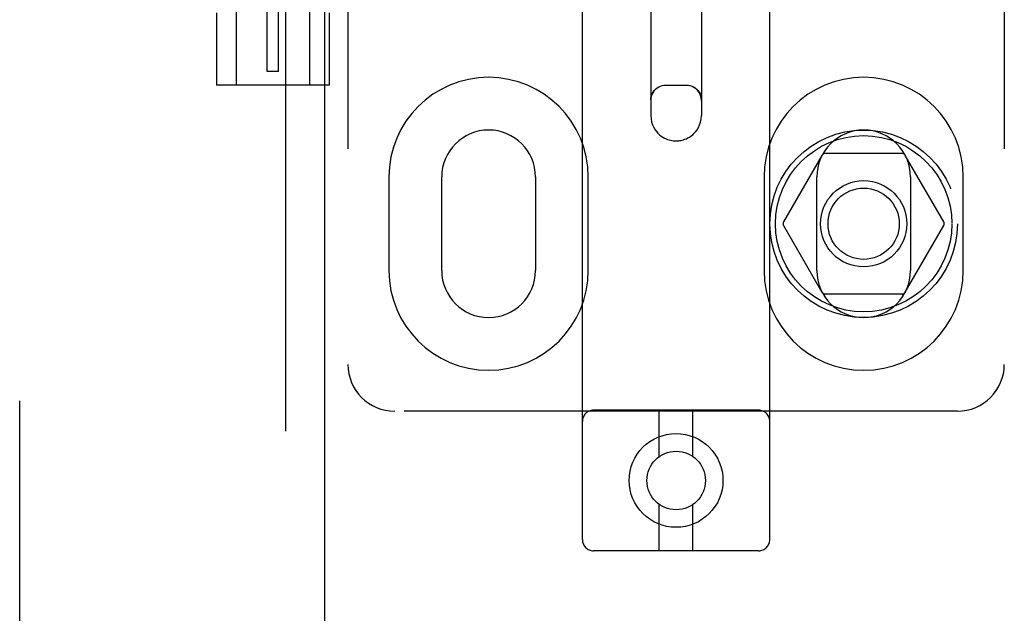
# Model space of a CAD drawing. Header units: inches. Extents: x 0 to 268, y 0 to 174.
# Tile 10 of 92: x 89.54 to 92.16, y 84.61 to 86.19. Entities that reach past the tile are written whole.
import ezdxf

# ---------------------------------------------------------------- set-up
doc = ezdxf.new("R2010")
doc.units = ezdxf.units.IN
doc.header["$LTSCALE"] = 14.749625
doc.header["$MEASUREMENT"] = 0
doc.linetypes.add('HIDDEN', pattern=[0.2, 0.1, -0.1])
doc.layers.add('DEFAULT_2', color=8, linetype='HIDDEN')
doc.layers.add('LEFTHAND_DOOR_ASSEMBLY', color=7, linetype='CONTINUOUS')

msp = doc.modelspace()

# ---------------------------------------------------------------- linework, layer by layer
at = {"layer": 'DEFAULT_2', "color": 8, "linetype": 'HIDDEN'}
for p, q in [((89.5397, 51.2521), (89.5397, 124.2941)), ((91.0397, 84.8059), (91.0397, 90.3065)), ((91.5397, 84.8059), (91.5397, 90.3065)), ((90.4147, 90.2731), (90.4147, 85.2731)), ((92.1647, 90.2731), (92.1647, 85.2731)), ((91.2222, 87.0461), (91.2222, 85.9365)), ((91.3572, 87.0461), (91.3572, 85.9365)), ((90.1172, 86.4606), (90.1172, 86.0181)), ((90.3122, 86.4606), (90.3122, 86.0181)), ((90.1997, 86.0541), (90.1997, 86.3041)), ((90.2297, 86.0541), (90.2297, 86.3041)), ((90.0647, 86.2111), (90.0647, 86.0181)), ((90.3647, 86.2111), (90.3647, 86.0181)), ((90.2297, 86.0541), (90.1997, 86.0541)), ((90.3647, 86.0181), (90.0647, 86.0181)), ((91.3172, 86.0172), (91.2622, 86.0172)), ((91.6785, 85.8306), (91.5761, 85.6531)), ((91.8922, 85.8356), (91.6872, 85.8356)), ((92.0033, 85.6531), (91.9008, 85.8306)), ((90.5241, 85.7731), (90.5241, 85.5231)), ((90.6647, 85.5231), (90.6647, 85.7731)), ((90.9147, 85.7731), (90.9147, 85.5231)), ((91.0553, 85.5231), (91.0553, 85.7731)), ((91.5241, 85.7731), (91.5241, 85.5231)), ((91.6647, 85.5231), (91.6647, 85.7731)), ((91.9147, 85.7731), (91.9147, 85.5231)), ((92.0553, 85.5231), (92.0553, 85.7731)), ((91.5761, 85.6431), (91.6785, 85.4656)), ((91.9008, 85.4656), (92.0033, 85.6431)), ((91.8922, 85.4606), (91.6872, 85.4606)), ((92.0397, 85.1481), (90.5397, 85.1481)), ((91.5097, 85.1509), (91.0697, 85.1509)), ((91.2447, 85.0272), (91.2447, 85.1509)), ((91.3347, 85.0272), (91.3347, 85.1509)), ((91.2447, 84.7759), (91.2447, 84.8997)), ((91.3347, 84.7759), (91.3347, 84.8997)), ((91.5097, 84.7759), (91.0697, 84.7759))]:
    msp.add_line(p, q, dxfattribs=at)
for points in [[(91.2222, 85.9783), (91.2226, 85.9841), (91.2238, 85.9896), (91.2258, 85.9947), (91.2284, 85.9995), (91.2316, 86.0038), (91.2352, 86.0075), (91.2392, 86.0107), (91.2436, 86.0133), (91.2481, 86.0154), (91.2527, 86.0168), (91.2575, 86.0176), (91.2622, 86.0179)], [(91.2622, 86.0172), (91.257, 86.0168), (91.2518, 86.0158), (91.2469, 86.0141), (91.2422, 86.0118), (91.2379, 86.0089), (91.2339, 86.0055), (91.2305, 86.0015), (91.2276, 85.9972), (91.2252, 85.9925), (91.2236, 85.9875), (91.2225, 85.9824), (91.2222, 85.9772)], [(91.3172, 86.0179), (91.3219, 86.0176), (91.3266, 86.0168), (91.3313, 86.0154), (91.3358, 86.0133), (91.3402, 86.0107), (91.3442, 86.0075), (91.3478, 86.0038), (91.351, 85.9995), (91.3536, 85.9947), (91.3555, 85.9896), (91.3568, 85.9841), (91.3572, 85.9783)], [(91.3572, 85.9772), (91.3568, 85.9824), (91.3558, 85.9875), (91.3541, 85.9925), (91.3518, 85.9972), (91.3489, 86.0015), (91.3455, 86.0055), (91.3415, 86.0089), (91.3372, 86.0118), (91.3325, 86.0141), (91.3275, 86.0158), (91.3224, 86.0168), (91.3172, 86.0172)], [(91.2222, 85.9365), (91.2228, 85.9277), (91.2244, 85.9194), (91.2269, 85.9118), (91.2301, 85.9049), (91.2336, 85.899), (91.2374, 85.8939), (91.2414, 85.8894), (91.2456, 85.8854), (91.25, 85.882), (91.2544, 85.879), (91.2587, 85.8766), (91.2629, 85.8746), (91.267, 85.873), (91.2709, 85.8717), (91.2747, 85.8707), (91.2783, 85.87), (91.2816, 85.8695), (91.2848, 85.8692), (91.2878, 85.8691), (91.2908, 85.869), (91.2937, 85.8692), (91.2967, 85.8694), (91.2997, 85.8698), (91.3029, 85.8703), (91.3062, 85.8711), (91.3097, 85.8721), (91.3134, 85.8733), (91.3173, 85.8749), (91.3213, 85.8769), (91.3255, 85.8793), (91.3298, 85.8822), (91.334, 85.8856), (91.338, 85.8894), (91.342, 85.8939), (91.3458, 85.899), (91.3493, 85.9048), (91.3524, 85.9117), (91.355, 85.9194), (91.3566, 85.9277), (91.3572, 85.9365)]]:
    msp.add_lwpolyline(points, dxfattribs=at)
for centre, radius in [((91.7897, 85.6481), 0.25), ((91.7897, 85.6481), 0.235), ((91.7897, 85.6481), 0.115), ((91.7897, 85.6481), 0.095), ((91.2897, 84.9634), 0.125), ((91.2897, 84.9634), 0.078)]:
    msp.add_circle(centre, radius, dxfattribs=at)
for centre, radius, start, end in [((90.7897, 85.7731), 0.2656, 0, 180), ((91.7897, 85.7731), 0.2656, 0, 180), ((90.7897, 85.7731), 0.125, 0, 180), ((91.7897, 85.7731), 0.125, 0, 180), ((91.6872, 85.8256), 0.01, 90.0034, 149.9992), ((91.8922, 85.8256), 0.01, 30.0031, 89.9988), ((91.5847, 85.6481), 0.01, 150.0037, 209.9986), ((91.9946, 85.6481), 0.01, 330.0037, 29.9986), ((90.7897, 85.5231), 0.2656, 180, 360), ((90.7897, 85.5231), 0.125, 180, 360), ((91.7897, 85.5231), 0.2656, 180, 360), ((91.7897, 85.5231), 0.125, 180, 360), ((91.6872, 85.4706), 0.01, 210.0031, 269.9988), ((91.8922, 85.4706), 0.01, 270.0034, 329.9992), ((90.5397, 85.2731), 0.125, 180, 270), ((92.0397, 85.2731), 0.125, 270, 360), ((91.0697, 85.1209), 0.03, 90, 180), ((91.5097, 85.1209), 0.03, 0, 90), ((91.0697, 84.8059), 0.03, 180, 270), ((91.5097, 84.8059), 0.03, 270, 360)]:
    msp.add_arc(centre, radius, start, end, dxfattribs=at)
msp.add_ellipse((91.2897, 86.0184), major_axis=(0.0675, 0), ratio=0.009135, start_param=4.292776, end_param=5.132002, dxfattribs=at)
at = {"layer": 'LEFTHAND_DOOR_ASSEMBLY', "color": 8, "linetype": 'HIDDEN'}
msp.add_line((90.2482, 124.9191), (90.2482, 50.6271), dxfattribs=at)
at = {"layer": 'LEFTHAND_DOOR_ASSEMBLY', "color": 3, "linetype": 'Continuous'}
msp.add_line((90.3522, 124.9191), (90.3522, 50.6271), dxfattribs=at)

doc.saveas('drawing.dxf')
